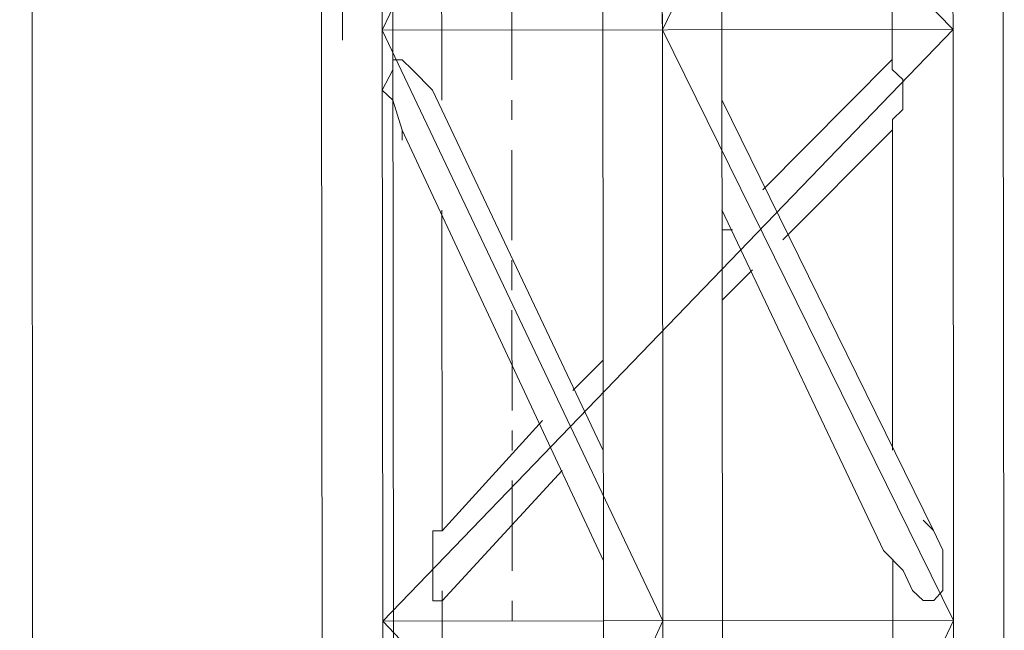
# Model space of a CAD drawing. Header units: inches. Extents: x -5850 to 5646, y 8947 to 13007.
# Tile 142 of 256: x -4173 to -4131, y 10787 to 10813. Entities that reach past the tile are written whole.
import ezdxf

# ---------------------------------------------------------------- set-up
doc = ezdxf.new("R2010")
doc.units = ezdxf.units.IN
doc.header["$MEASUREMENT"] = 0
doc.layers.add('at_Entity', color=7, linetype='Continuous')

msp = doc.modelspace()

# ---------------------------------------------------------------- linework, layer by layer
at = {"layer": 'at_Entity', "color": 7, "lineweight": 20}
for p, q in [((-4172.764, 11398.21), (-4171.962, 10500.19)), ((-4156.793, 10561.031), (-4157.478, 11328.106)), ((-4160.073, 10862.199), (-4160.029, 10812.352)), ((-4148.196, 10862.21), (-4148.151, 10812.362)), ((-4157.464, 10812.354), (-4157.486, 10837.281)), ((-4157.486, 10837.281), (-4133.374, 10812.376)), ((-4145.664, 10837.291), (-4157.464, 10812.354)), ((-4145.642, 10812.365), (-4145.664, 10837.291)), ((-4133.396, 10837.302), (-4145.642, 10812.365)), ((-4143.132, 10812.367), (-4143.154, 10837.293)), ((-4133.374, 10812.376), (-4133.396, 10837.302)), ((-4131.254, 10812.377), (-4131.277, 10837.304)), ((-4154.954, 10812.356), (-4154.957, 10814.894)), ((-4135.939, 10813.221), (-4135.939, 10812.373)), ((-4160.029, 10812.352), (-4159.984, 10762.091)), ((-4157.464, 10812.354), (-4133.374, 10812.376)), ((-4157.464, 10812.354), (-4145.619, 10787.444)), ((-4157.441, 10787.433), (-4157.464, 10812.354)), ((-4133.374, 10812.376), (-4157.441, 10787.433)), ((-4154.952, 10809.401), (-4154.954, 10812.356)), ((-4148.129, 10787.441), (-4148.151, 10812.362)), ((-4145.619, 10787.444), (-4145.642, 10812.365)), ((-4145.642, 10812.365), (-4133.351, 10787.455)), ((-4143.11, 10787.446), (-4143.132, 10812.367)), ((-4135.939, 10812.373), (-4135.938, 10811.113)), ((-4133.351, 10787.455), (-4133.374, 10812.376)), ((-4131.232, 10787.456), (-4131.254, 10812.377)), ((-4135.938, 10811.113), (-4135.938, 10811.531)), ((-4156.626, 10811.094), (-4157.016, 10811.094)), ((-4157.016, 10811.094), (-4157.016, 10810.67)), ((-4156.626, 10811.094), (-4157.016, 10811.094)), ((-4157.016, 10811.094), (-4157.016, 10810.67)), ((-4156.626, 10811.094), (-4157.016, 10811.094)), ((-4157.016, 10811.094), (-4157.016, 10810.67)), ((-4156.626, 10811.094), (-4157.016, 10811.094)), ((-4157.016, 10811.094), (-4157.016, 10810.67)), ((-4156.626, 10811.094), (-4157.016, 10811.094)), ((-4157.016, 10811.094), (-4157.016, 10810.67)), ((-4156.626, 10811.094), (-4157.016, 10811.094)), ((-4157.016, 10811.094), (-4157.016, 10810.67)), ((-4157.016, 10810.67), (-4157.016, 10811.094)), ((-4157.016, 10811.094), (-4156.626, 10811.094)), ((-4156.18, 10810.671), (-4156.626, 10811.094)), ((-4156.18, 10810.671), (-4156.626, 10811.094)), ((-4156.18, 10810.671), (-4156.626, 10811.094)), ((-4156.18, 10810.671), (-4156.626, 10811.094)), ((-4156.18, 10810.671), (-4156.626, 10811.094)), ((-4156.18, 10810.671), (-4156.626, 10811.094)), ((-4156.626, 10811.094), (-4156.18, 10810.671)), ((-4141.398, 10805.615), (-4135.938, 10811.113)), ((-4135.938, 10811.113), (-4141.398, 10805.615)), ((-4135.937, 10810.689), (-4135.938, 10811.113)), ((-4135.937, 10810.689), (-4135.938, 10811.113)), ((-4135.937, 10810.689), (-4135.938, 10811.113)), ((-4135.937, 10810.689), (-4135.938, 10811.113)), ((-4135.937, 10810.689), (-4135.938, 10811.113)), ((-4135.937, 10810.689), (-4135.938, 10811.113)), ((-4135.937, 10810.689), (-4135.938, 10811.113)), ((-4157.016, 10810.67), (-4157.461, 10809.822)), ((-4157.016, 10810.67), (-4157.461, 10809.822)), ((-4157.016, 10810.67), (-4157.461, 10809.822)), ((-4157.016, 10810.67), (-4157.461, 10809.822)), ((-4157.016, 10810.67), (-4157.461, 10809.822)), ((-4157.016, 10810.67), (-4157.461, 10809.822)), ((-4157.461, 10809.822), (-4157.016, 10810.67)), ((-4155.342, 10809.824), (-4156.18, 10810.671)), ((-4155.342, 10809.824), (-4156.18, 10810.671)), ((-4155.342, 10809.824), (-4156.18, 10810.671)), ((-4155.342, 10809.824), (-4156.18, 10810.671)), ((-4155.342, 10809.824), (-4156.18, 10810.671)), ((-4155.342, 10809.824), (-4156.18, 10810.671)), ((-4156.18, 10810.671), (-4155.342, 10809.824)), ((-4135.491, 10810.266), (-4135.937, 10810.689)), ((-4135.491, 10810.266), (-4135.937, 10810.689)), ((-4135.491, 10810.266), (-4135.937, 10810.689)), ((-4135.491, 10810.266), (-4135.937, 10810.689)), ((-4135.491, 10810.266), (-4135.937, 10810.689)), ((-4135.491, 10810.266), (-4135.937, 10810.689)), ((-4135.491, 10810.266), (-4135.937, 10810.689)), ((-4135.49, 10809), (-4135.491, 10810.266)), ((-4135.49, 10809), (-4135.491, 10810.266)), ((-4135.49, 10809), (-4135.491, 10810.266)), ((-4135.49, 10809), (-4135.491, 10810.266)), ((-4135.49, 10809), (-4135.491, 10810.266)), ((-4135.49, 10809), (-4135.491, 10810.266)), ((-4135.49, 10809), (-4135.491, 10810.266)), ((-4157.461, 10809.822), (-4157.015, 10809.399)), ((-4157.461, 10809.822), (-4157.015, 10809.399)), ((-4157.461, 10809.822), (-4157.015, 10809.399)), ((-4157.461, 10809.822), (-4157.015, 10809.399)), ((-4157.461, 10809.822), (-4157.015, 10809.399)), ((-4157.461, 10809.822), (-4157.015, 10809.399)), ((-4157.015, 10809.399), (-4157.461, 10809.822)), ((-4154.951, 10808.983), (-4155.342, 10809.824)), ((-4154.951, 10808.983), (-4155.342, 10809.824)), ((-4154.951, 10808.983), (-4155.342, 10809.824)), ((-4154.951, 10808.983), (-4155.342, 10809.824)), ((-4154.951, 10808.983), (-4155.342, 10809.824)), ((-4154.951, 10808.983), (-4155.342, 10809.824)), ((-4155.342, 10809.824), (-4154.951, 10808.983)), ((-4157.015, 10809.399), (-4156.623, 10808.133)), ((-4157.015, 10809.399), (-4156.623, 10808.133)), ((-4157.015, 10809.399), (-4156.623, 10808.133)), ((-4157.015, 10809.399), (-4156.623, 10808.133)), ((-4157.015, 10809.399), (-4156.623, 10808.133)), ((-4157.015, 10809.399), (-4156.623, 10808.133)), ((-4156.623, 10808.133), (-4157.015, 10809.399)), ((-4134.191, 10791.257), (-4143.13, 10809.411)), ((-4148.135, 10794.624), (-4154.951, 10808.983)), ((-4154.951, 10808.983), (-4148.135, 10794.624)), ((-4135.935, 10808.576), (-4135.49, 10809)), ((-4135.935, 10808.576), (-4135.49, 10809)), ((-4135.935, 10808.576), (-4135.49, 10809)), ((-4135.935, 10808.576), (-4135.49, 10809)), ((-4135.935, 10808.576), (-4135.49, 10809)), ((-4135.935, 10808.576), (-4135.49, 10809)), ((-4135.935, 10808.576), (-4135.49, 10809)), ((-4135.935, 10808.152), (-4135.935, 10808.576)), ((-4135.935, 10808.152), (-4135.935, 10808.576)), ((-4135.935, 10808.152), (-4135.935, 10808.576)), ((-4135.935, 10808.152), (-4135.935, 10808.576)), ((-4135.935, 10808.152), (-4135.935, 10808.576)), ((-4135.935, 10808.152), (-4135.935, 10808.576)), ((-4135.935, 10808.152), (-4135.935, 10808.576)), ((-4135.935, 10808.152), (-4135.935, 10808.576)), ((-4156.623, 10808.133), (-4156.623, 10807.71)), ((-4156.623, 10808.133), (-4156.623, 10807.71)), ((-4156.623, 10808.133), (-4156.623, 10807.71)), ((-4156.623, 10808.133), (-4156.623, 10807.71)), ((-4156.623, 10808.133), (-4156.623, 10807.71)), ((-4156.623, 10808.133), (-4156.623, 10807.71)), ((-4156.623, 10808.133), (-4148.131, 10789.979)), ((-4156.623, 10807.71), (-4156.623, 10808.133)), ((-4140.559, 10803.503), (-4135.935, 10808.152)), ((-4135.935, 10808.152), (-4135.923, 10794.635)), ((-4154.935, 10791.238), (-4154.947, 10804.756)), ((-4143.125, 10804.766), (-4136.309, 10790.413)), ((-4136.309, 10790.413), (-4143.125, 10804.766)), ((-4143.125, 10803.924), (-4142.679, 10803.924)), ((-4143.122, 10800.969), (-4141.841, 10802.236)), ((-4148.139, 10798.427), (-4149.42, 10797.16)), ((-4150.701, 10795.893), (-4154.935, 10791.238)), ((-4148.136, 10795.471), (-4148.136, 10795.895)), ((-4149.863, 10793.78), (-4154.933, 10788.283)), ((-4154.935, 10791.238), (-4154.936, 10791.662)), ((-4134.191, 10791.257), (-4134.638, 10791.68)), ((-4134.191, 10791.257), (-4134.638, 10791.68)), ((-4134.191, 10791.257), (-4134.638, 10791.68)), ((-4134.191, 10791.257), (-4134.638, 10791.68)), ((-4134.191, 10791.257), (-4134.638, 10791.68)), ((-4134.191, 10791.257), (-4134.638, 10791.68)), ((-4134.638, 10791.68), (-4134.191, 10791.257)), ((-4154.935, 10791.238), (-4155.326, 10791.238)), ((-4155.326, 10791.238), (-4155.323, 10788.282)), ((-4154.935, 10791.238), (-4155.326, 10791.238)), ((-4155.326, 10791.238), (-4155.323, 10788.282)), ((-4154.935, 10791.238), (-4155.326, 10791.238)), ((-4155.326, 10791.238), (-4155.323, 10788.282)), ((-4154.935, 10791.238), (-4155.326, 10791.238)), ((-4155.326, 10791.238), (-4155.323, 10788.282)), ((-4154.935, 10791.238), (-4155.326, 10791.238)), ((-4155.326, 10791.238), (-4155.323, 10788.282)), ((-4154.935, 10791.238), (-4155.326, 10791.238)), ((-4155.326, 10791.238), (-4155.323, 10788.282)), ((-4154.935, 10791.238), (-4155.326, 10791.238)), ((-4155.326, 10791.238), (-4155.323, 10788.282)), ((-4133.8, 10790.415), (-4134.191, 10791.257)), ((-4133.8, 10790.415), (-4134.191, 10791.257)), ((-4133.8, 10790.415), (-4134.191, 10791.257)), ((-4133.8, 10790.415), (-4134.191, 10791.257)), ((-4133.8, 10790.415), (-4134.191, 10791.257)), ((-4133.8, 10790.415), (-4134.191, 10791.257)), ((-4134.191, 10791.257), (-4133.8, 10790.415)), ((-4136.309, 10790.413), (-4135.472, 10789.566)), ((-4136.309, 10790.413), (-4135.472, 10789.566)), ((-4136.309, 10790.413), (-4135.472, 10789.566)), ((-4136.309, 10790.413), (-4135.472, 10789.566)), ((-4136.309, 10790.413), (-4135.472, 10789.566)), ((-4136.309, 10790.413), (-4135.472, 10789.566)), ((-4135.472, 10789.566), (-4136.309, 10790.413)), ((-4133.799, 10788.726), (-4133.8, 10790.415)), ((-4133.799, 10788.726), (-4133.8, 10790.415)), ((-4133.799, 10788.726), (-4133.8, 10790.415)), ((-4133.799, 10788.726), (-4133.8, 10790.415)), ((-4133.799, 10788.726), (-4133.8, 10790.415)), ((-4133.799, 10788.726), (-4133.8, 10790.415)), ((-4133.8, 10790.415), (-4133.799, 10788.726)), ((-4135.919, 10789.989), (-4135.916, 10787.452)), ((-4135.472, 10789.566), (-4135.081, 10788.724)), ((-4135.472, 10789.566), (-4135.081, 10788.724)), ((-4135.472, 10789.566), (-4135.081, 10788.724)), ((-4135.472, 10789.566), (-4135.081, 10788.724)), ((-4135.472, 10789.566), (-4135.081, 10788.724)), ((-4135.472, 10789.566), (-4135.081, 10788.724)), ((-4135.081, 10788.724), (-4135.472, 10789.566)), ((-4154.933, 10788.283), (-4154.933, 10788.707)), ((-4135.081, 10788.724), (-4134.635, 10788.301)), ((-4135.081, 10788.724), (-4134.635, 10788.301)), ((-4135.081, 10788.724), (-4134.635, 10788.301)), ((-4135.081, 10788.724), (-4134.635, 10788.301)), ((-4135.081, 10788.724), (-4134.635, 10788.301)), ((-4135.081, 10788.724), (-4134.635, 10788.301)), ((-4134.635, 10788.301), (-4135.081, 10788.724)), ((-4134.188, 10788.301), (-4133.799, 10788.726)), ((-4134.188, 10788.301), (-4133.799, 10788.726)), ((-4134.188, 10788.301), (-4133.799, 10788.726)), ((-4134.188, 10788.301), (-4133.799, 10788.726)), ((-4134.188, 10788.301), (-4133.799, 10788.726)), ((-4134.188, 10788.301), (-4133.799, 10788.726)), ((-4133.799, 10788.726), (-4134.188, 10788.301)), ((-4155.323, 10788.282), (-4154.933, 10788.283)), ((-4155.323, 10788.282), (-4154.933, 10788.283)), ((-4155.323, 10788.282), (-4154.933, 10788.283)), ((-4155.323, 10788.282), (-4154.933, 10788.283)), ((-4155.323, 10788.282), (-4154.933, 10788.283)), ((-4155.323, 10788.282), (-4154.933, 10788.283)), ((-4155.323, 10788.282), (-4154.933, 10788.283)), ((-4154.932, 10787.435), (-4154.933, 10788.283)), ((-4134.635, 10788.301), (-4134.188, 10788.301)), ((-4134.635, 10788.301), (-4134.188, 10788.301)), ((-4134.635, 10788.301), (-4134.188, 10788.301)), ((-4134.635, 10788.301), (-4134.188, 10788.301)), ((-4134.635, 10788.301), (-4134.188, 10788.301)), ((-4134.635, 10788.301), (-4134.188, 10788.301)), ((-4134.188, 10788.301), (-4134.635, 10788.301)), ((-4148.129, 10787.441), (-4157.441, 10787.433)), ((-4157.419, 10762.094), (-4157.441, 10787.433)), ((-4133.329, 10762.115), (-4157.441, 10787.433)), ((-4145.619, 10787.444), (-4157.419, 10762.094)), ((-4154.931, 10786.169), (-4154.932, 10787.435)), ((-4148.129, 10787.441), (-4133.351, 10787.455)), ((-4148.106, 10762.102), (-4148.129, 10787.441)), ((-4145.597, 10762.104), (-4145.619, 10787.444)), ((-4133.351, 10787.455), (-4145.597, 10762.104)), ((-4143.087, 10762.107), (-4143.11, 10787.446)), ((-4135.916, 10787.452), (-4135.914, 10784.497)), ((-4133.329, 10762.115), (-4133.351, 10787.455)), ((-4131.21, 10762.117), (-4131.232, 10787.456))]:
    msp.add_line(p, q, dxfattribs=at)
at = {"layer": 'at_Entity', "color": 3, "lineweight": 20}
for p, q in [((-4159.136, 10811.934), (-4159.139, 10815.314)), ((-4145.644, 10814.902), (-4145.641, 10811.523)), ((-4152.001, 10814.472), (-4151.997, 10810.251)), ((-4151.996, 10809.403), (-4151.995, 10808.561)), ((-4151.994, 10807.29), (-4151.991, 10803.492)), ((-4151.99, 10802.645), (-4151.989, 10801.379)), ((-4151.988, 10800.537), (-4151.984, 10796.31)), ((-4151.984, 10795.468), (-4151.983, 10794.62)), ((-4151.982, 10793.354), (-4151.978, 10789.551)), ((-4151.977, 10788.285), (-4151.976, 10787.438))]:
    msp.add_line(p, q, dxfattribs=at)

doc.saveas('drawing.dxf')
